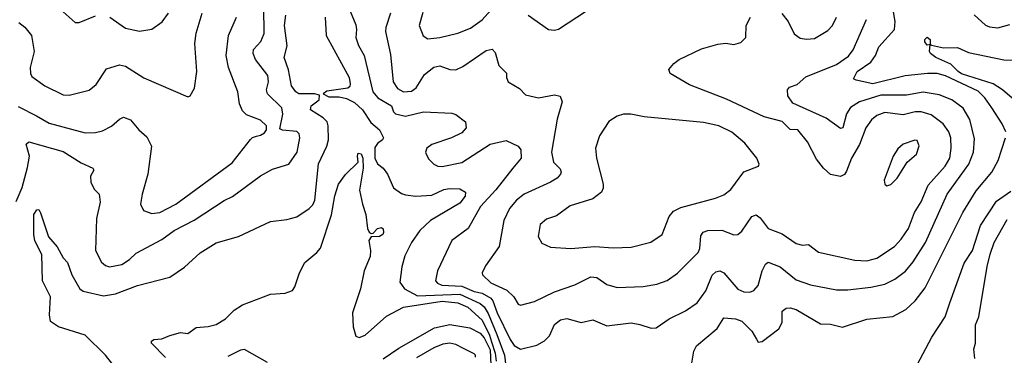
# Model space of a CAD drawing. Extents: x 1246169 to 1426871, y 660025 to 763458.
# Tile 26 of 256: x 1269319 to 1274208, y 690254 to 691923. Entities that reach past the tile are written whole.
import ezdxf

# ---------------------------------------------------------------- set-up
doc = ezdxf.new("R2010")
doc.units = 0

msp = doc.modelspace()

# ---------------------------------------------------------------- linework, layer by layer
at = {"layer": '0CON20XD'}
for points in [[(1274215.5, 691365), (1274197.9, 691405), (1274146, 691485), (1274110.9, 691535), (1274077.2, 691567.2), (1273915, 691643.7), (1273875, 691655.2), (1273825.8, 691655.8), (1273715, 691643.3), (1273555, 691604.3), (1273471.7, 691621.7), (1273459.3, 691629.3), (1273478, 691665), (1273545, 691711.2), (1273568.3, 691745), (1273585, 691788), (1273662.3, 691875), (1273666.4, 691915), (1273640, 692070)], [(1271320.7, 691959.3), (1271303.1, 691895), (1271323, 691843), (1271345, 691828.1), (1271405, 691834.7), (1271494, 691856), (1271558.3, 691881.7), (1271615, 691923.1), (1271700.7, 692019.3)], [(1269315, 691908.9), (1269345, 691886.5), (1269377.5, 691845), (1269390.6, 691765), (1269371.5, 691685), (1269372.5, 691655), (1269380, 691640), (1269445, 691594.2), (1269535, 691550), (1269565, 691548.2), (1269665, 691572.2), (1269698.5, 691601.5), (1269750.9, 691679.1), (1269815, 691698.1), (1269845, 691691.8), (1269935, 691634.4), (1270155, 691540), (1270166.1, 691543.9), (1270187.3, 691582.7), (1270199.5, 691665), (1270189.6, 691805), (1270195, 691856.7), (1270224.6, 691955)], [(1269358.5, 691188.5), (1269368.2, 691245), (1269350.8, 691305), (1269365, 691316.1), (1269535, 691267.5), (1269625, 691211.2), (1269681.9, 691185), (1269686.9, 691175), (1269670.8, 691145), (1269672.5, 691115), (1269689.7, 691079.7), (1269713.8, 691055), (1269718.9, 691015), (1269701.1, 690935), (1269696.5, 690775), (1269725, 690717.3), (1269745, 690700), (1269765, 690693.6), (1269825.7, 690705), (1269865, 690730.4), (1269898.3, 690761.7), (1270025, 690829.4), (1270085.7, 690875), (1270185, 690926.7), (1270335, 691024.6), (1270375.3, 691044.7), (1270515, 691146.2), (1270575, 691179.1), (1270656, 691205), (1270696.2, 691265), (1270710.3, 691335), (1270707.3, 691355), (1270695, 691367.9), (1270624.4, 691374.4), (1270610.7, 691380.7), (1270625.8, 691454.2), (1270620.9, 691485), (1270550, 691555), (1270544.6, 691575), (1270554.6, 691615), (1270550.8, 691645), (1270490, 691725), (1270477.8, 691755), (1270480.4, 691775), (1270516.2, 691815), (1270533.4, 691855), (1270531.6, 691985)], [(1269823.6, 690155), (1269745.4, 690255), (1269645, 690354), (1269512.5, 690395), (1269472.4, 690422.4), (1269467.3, 690455), (1269472.3, 690545), (1269432.9, 690625), (1269429.3, 690755), (1269395, 690823.1), (1269390, 690855), (1269388.9, 690955), (1269405, 690978), (1269415, 690978.6), (1269422.2, 690962.2), (1269463, 690843), (1269505, 690794.3), (1269535, 690738.8), (1269556.4, 690716.4), (1269577.5, 690655), (1269618.2, 690585), (1269635, 690573.4), (1269735, 690549.5), (1269795, 690559.2), (1269905, 690601.1), (1270065, 690643.3), (1270137.6, 690692.4), (1270215, 690763.3), (1270295, 690813.3), (1270405, 690845.5), (1270565, 690920), (1270645, 690928.9), (1270695, 690942.5), (1270756.5, 690983.5), (1270775, 691002.9), (1270784.1, 691025.9), (1270803.5, 691206.5), (1270844.8, 691295), (1270852.5, 691325), (1270851.6, 691395), (1270845.3, 691415), (1270826.7, 691435), (1270763.8, 691475), (1270766.8, 691495), (1270805.4, 691524.6), (1270807.1, 691547.1), (1270782.5, 691555), (1270705.3, 691555.3), (1270690.5, 691565), (1270668.1, 691595), (1270653.2, 691673.2), (1270632.7, 691735), (1270646.6, 691793.4), (1270634.6, 691895), (1270640, 691945)], [(1269535, 691962), (1269595, 691909.2), (1269615, 691910), (1269695, 691942.2)], [(1269766.2, 691935), (1269845, 691880.9), (1269915, 691866.4), (1269975, 691876.7), (1270027.3, 691912.7), (1270057.7, 691955)], [(1270959.5, 691965), (1270987.6, 691897.6), (1270991.8, 691875), (1270987.5, 691835), (1271002, 691795), (1271030.4, 691745), (1271072.3, 691565), (1271097.5, 691535), (1271165.7, 691495), (1271175.7, 691465), (1271185.4, 691455.4), (1271235, 691443.8), (1271325, 691465.4), (1271465, 691458.8), (1271485, 691452.5), (1271532.5, 691415), (1271536.7, 691385), (1271515, 691361.2), (1271464, 691335), (1271365, 691303.3), (1271341.4, 691285), (1271334.2, 691265), (1271337.1, 691255), (1271350.2, 691230.2), (1271375.3, 691205.3), (1271395, 691194.6), (1271417.4, 691192.6), (1271515, 691213.6), (1271655, 691304.4), (1271735, 691323.1), (1271794.1, 691294.1), (1271806.8, 691276.8), (1271808.9, 691235), (1271766.9, 691185), (1271682.7, 691077.3), (1271606.7, 690995), (1271545.6, 690885), (1271464.1, 690825.9), (1271393.5, 690675), (1271384.4, 690625), (1271393.4, 690613.4), (1271415, 690603.3), (1271515, 690598.1), (1271575, 690571.9), (1271615, 690562.5), (1271658, 690538), (1271669.1, 690525), (1271689.5, 690465), (1271755, 690332.1), (1271775, 690302.3), (1271805, 690283.9), (1271886.2, 690305), (1271924.7, 690325.3), (1271949.1, 690350.9), (1271975, 690406.7), (1272005, 690431.2), (1272035, 690436.4), (1272106.8, 690416.8), (1272165, 690430.5), (1272235, 690401.2), (1272355, 690415.3), (1272398, 690408), (1272455, 690388.5), (1272480, 690390), (1272544.1, 690435.9), (1272625, 690475.5), (1272683.1, 690515), (1272726.5, 690575), (1272758, 690652), (1272775, 690668.9), (1272795, 690673.6), (1272815, 690664.5), (1272885, 690582.5), (1272915, 690569.5), (1272945, 690568.1), (1272965, 690577.1), (1272985, 690602), (1273005, 690674), (1273021.9, 690708.1), (1273035, 690718), (1273095, 690693.8), (1273175, 690628.8), (1273245, 690603.8), (1273375, 690579.6), (1273430.8, 690579.2), (1273545, 690593.8), (1273615, 690608.5), (1273665, 690632.9), (1273716.9, 690673.1), (1273755, 690719.5), (1273816.9, 690815), (1273923.4, 691055), (1274032.1, 691205), (1274055.3, 691265), (1274060.5, 691330.5), (1274036.7, 691426.7), (1274003.6, 691483.6), (1273946.7, 691525), (1273885, 691549.8), (1273805, 691562.7), (1273722.3, 691547.7), (1273595, 691547.7), (1273489.5, 691515), (1273444.1, 691485.9), (1273424.7, 691455), (1273405.4, 691385), (1273395, 691381.9), (1273323.4, 691433.4), (1273158.2, 691508.2), (1273133.3, 691545), (1273131.2, 691575), (1273142, 691588), (1273179.7, 691600.3), (1273221.7, 691638.3), (1273375, 691700.9), (1273435, 691741.5), (1273457.4, 691772.6), (1273523.8, 691925)], [(1271161.1, 691955), (1271136.9, 691885), (1271135.4, 691865), (1271159.9, 691749.9), (1271173.8, 691613.8), (1271195, 691580.4), (1271225, 691564.6), (1271265, 691568.2), (1271287.7, 691585), (1271329, 691651), (1271375, 691687.3), (1271405, 691693.9), (1271455, 691675.5), (1271485, 691674.6), (1271518.8, 691691.2), (1271635, 691770), (1271665, 691776), (1271679.7, 691759.7), (1271698.6, 691695), (1271736.8, 691656.8), (1271736, 691635), (1271743.8, 691615), (1271800.3, 691580.3), (1271830.3, 691550.3), (1271895, 691534.5), (1271975, 691549.1), (1272003.3, 691543.3), (1272013.3, 691515), (1271987.9, 691427.9), (1271959.1, 691265), (1271968.9, 691215), (1272002, 691182), (1272007.8, 691165), (1272004.4, 691155), (1271987.5, 691135), (1271955, 691115.3), (1271824.3, 691055.7), (1271786.5, 691025), (1271751.8, 690985), (1271723.8, 690925), (1271700.4, 690795), (1271631.3, 690698.7), (1271615.8, 690665), (1271617.1, 690655), (1271658.1, 690615), (1271737.5, 690577.5), (1271772.2, 690545), (1271795, 690508.8), (1271805, 690504.3), (1271875, 690522.5), (1271975, 690570), (1272075, 690603.8), (1272155, 690643.8), (1272185, 690641.8), (1272235, 690606.9), (1272285, 690591.1), (1272415, 690596.5), (1272482, 690608), (1272533.1, 690626.9), (1272585, 690663.3), (1272688.2, 690765), (1272695.9, 690785), (1272701.8, 690848.2), (1272712.7, 690867.3), (1272735.8, 690874.2), (1272805, 690877.2), (1272865, 690853.5), (1272885, 690855.6), (1272905, 690870.8), (1272955, 690944.4), (1272975, 690952.9), (1272995, 690938.6), (1273035, 690885.5), (1273105, 690858.2), (1273175, 690809.5), (1273205, 690801.5), (1273235, 690804.5), (1273285, 690766.5), (1273465, 690726.9), (1273525, 690723.2), (1273575, 690737.7), (1273663.3, 690795), (1273695, 690831.5), (1273732.5, 690885), (1273761.8, 690965), (1273795, 691017.1), (1273829.9, 691100.1), (1273914.7, 691195), (1273937.5, 691235), (1273944.7, 691285), (1273942.6, 691335), (1273932.2, 691365), (1273904.8, 691404.8), (1273845, 691449.4), (1273795, 691465.2), (1273765, 691465.2), (1273705, 691450.8), (1273615, 691461.3), (1273575, 691447.5), (1273548.2, 691425), (1273520.8, 691385), (1273488, 691302), (1273449.2, 691235), (1273425, 691169.2), (1273415, 691153.1), (1273395, 691142.9), (1273345, 691153.8), (1273309.5, 691185), (1273275, 691230), (1273230.9, 691315), (1273182, 691375), (1273145, 691376.4), (1273105, 691417.5), (1273015, 691440), (1272828.5, 691528.5), (1272645, 691599.5), (1272548, 691655), (1272542, 691675), (1272566.2, 691705), (1272593.8, 691725), (1272705, 691778.6), (1272785, 691802), (1272825, 691806), (1272865, 691799.5), (1272899.8, 691810.2), (1272924.5, 691835), (1272926.9, 691895), (1272947.5, 691935)], [(1271844.3, 691945), (1271945, 691874.3), (1271975, 691870.6), (1271995, 691876.9), (1272132.9, 691967.1)], [(1273103.9, 691953.9), (1273134, 691914), (1273165, 691852.9), (1273195, 691831.5), (1273225, 691825.6), (1273265, 691829.4), (1273330.9, 691869.1), (1273354.4, 691895), (1273374.5, 691935)], [(1274057.7, 691947.7), (1274115, 691896.7), (1274135, 691887.8), (1274175, 691882.5), (1274235, 691900)], [(1269311.1, 691491.1), (1269403.3, 691445), (1269465, 691408.2), (1269645, 691361.3), (1269695, 691361.5), (1269730.2, 691369.8), (1269775.6, 691394.4), (1269815, 691429.2), (1269835, 691439.2), (1269868.8, 691425), (1269910.8, 691375), (1269951.1, 691341.1), (1269973.6, 691295), (1269955.4, 691154.6), (1269927.1, 691055), (1269919.4, 691005), (1269934, 690974), (1269975, 690959.5), (1270015, 690964.5), (1270095, 691005.4), (1270375, 691211.2), (1270465, 691327.1), (1270475, 691337.8), (1270495.3, 691344.7), (1270515, 691348.2), (1270535, 691361.2), (1270544.7, 691375), (1270545.2, 691395.2), (1270515, 691422.9), (1270445, 691449.6), (1270425, 691469.4), (1270411.3, 691505), (1270403.1, 691565), (1270355.4, 691685), (1270344.7, 691745), (1270356, 691844), (1270395.4, 691935)], [(1270836.8, 691935), (1270841.5, 691845), (1270954.8, 691635), (1270960.9, 691605), (1270958.9, 691591.1), (1270948, 691582), (1270845, 691567), (1270825.6, 691555), (1270855, 691540), (1270905, 691539.5), (1270941.2, 691531.2), (1270982.1, 691512.1), (1271021.3, 691475), (1271062, 691412), (1271105.5, 691375), (1271125.4, 691335), (1271120.8, 691325), (1271095, 691307.9), (1271083.2, 691286.8), (1271082.9, 691235), (1271095, 691206.4), (1271124.6, 691184.6), (1271145.7, 691155.7)], [(1274293.6, 691493.6), (1274198.7, 691575), (1274153.2, 691605), (1273995, 691653.4), (1273978.6, 691665), (1273942.2, 691702.2), (1273867.8, 691735), (1273841.2, 691755), (1273836.7, 691765), (1273840, 691800), (1273825, 691796.7), (1273812.4, 691812.4), (1273812.5, 691825), (1273825, 691836.2), (1273839.5, 691825), (1273840, 691800), (1273846.4, 691796.4), (1273905, 691783.8), (1273975, 691785.6), (1274029.7, 691759.7), (1274206.1, 691723.9), (1274258, 691722)], [(1272055, 690784.5), (1272175, 690794.5), (1272265, 690788.9), (1272355, 690791.5), (1272453.3, 690816.7), (1272509.4, 690855), (1272543.2, 690945), (1272565, 690970.4), (1272601.6, 690988.4), (1272774.7, 691035.3), (1272815, 691052.2), (1272850.8, 691079.2), (1272915, 691165.8), (1272987.5, 691195), (1272990, 691205), (1272978.8, 691235), (1272919.8, 691309.8), (1272855, 691364.5), (1272790, 691395), (1272715, 691411.5), (1272419.4, 691439.4), (1272353.6, 691453.6), (1272316.4, 691453.6), (1272285, 691443.3), (1272245, 691417.5), (1272197.5, 691345), (1272178.6, 691285), (1272183.1, 691235), (1272216.1, 691105), (1272216.2, 691085), (1272207.5, 691065), (1272165, 691032.9), (1272052.6, 690997.4), (1271985, 690948.1), (1271935, 690931.1), (1271903.1, 690905), (1271892.9, 690845), (1271911.7, 690811.7), (1271955, 690791.9), (1272055, 690784.5)], [(1272655.4, 690204.6), (1272666.1, 690275), (1272679.3, 690300.8), (1272782, 690388), (1272815, 690440), (1272872.5, 690435), (1272904.6, 690424.6), (1272954.2, 690375), (1272977.5, 690335), (1272985, 690320), (1273005, 690322.5), (1273087.5, 690385), (1273105, 690417.5), (1273105.6, 690474.4), (1273125, 690488.9), (1273145, 690490.9), (1273175, 690482.7), (1273295, 690410), (1273345, 690408.6), (1273405, 690394.4), (1273525, 690433.2), (1273655, 690447.3), (1273718, 690482), (1273765.2, 690524.8), (1273815, 690588.9), (1274002, 690965), (1274067.4, 691072.6), (1274145, 691165.6), (1274177.4, 691222.6), (1274213.6, 691335)], [(1273625, 691096.7), (1273645, 691103.3), (1273675.8, 691135), (1273725.5, 691214.5), (1273771.4, 691255), (1273785.7, 691295.7), (1273775, 691322), (1273763.8, 691323.8), (1273705, 691304), (1273679.7, 691280.3), (1273656, 691245), (1273611.2, 691125), (1273613.8, 691105), (1273625, 691096.7)], [(1270042.8, 690242.8), (1269973.3, 690315), (1269973.3, 690325), (1269985, 690332), (1270025, 690335.6), (1270065, 690352.1), (1270117, 690367), (1270155, 690363.3), (1270195, 690392.5), (1270255, 690397.1), (1270295, 690407.8), (1270341.4, 690435), (1270385, 690479.4), (1270425, 690504.4), (1270565, 690558.6), (1270637.3, 690562.7), (1270673.9, 690576.1), (1270686.2, 690595), (1270708, 690665), (1270734.3, 690715), (1270795, 690765.6), (1270812.4, 690787.6), (1270867.9, 690952.1), (1270883.2, 691046.8), (1270901.4, 691105), (1270937.3, 691152.7), (1271000, 691215), (1270995.7, 691245), (1271000.5, 691259.5), (1271015, 691255.7), (1271022.3, 691235), (1271024.8, 691185), (1271006.7, 691075), (1271021.8, 691005), (1271038, 690955), (1271046, 690885), (1271055, 690866.1), (1271065, 690859.2), (1271075, 690862.2), (1271095, 690884.6), (1271115, 690890.5), (1271123.6, 690883.6), (1271126.2, 690865), (1271122.5, 690855), (1271105, 690845.3), (1271065, 690844.1), (1271052.7, 690825), (1271060.8, 690775), (1271058.8, 690745), (1271029.1, 690675), (1271012.1, 690585), (1270971.3, 690465), (1270974.6, 690395), (1270988.9, 690348.9), (1271005, 690343.5), (1271035, 690354.7), (1271141.2, 690448.8), (1271225, 690494.1), (1271417.3, 690522.7), (1271495, 690515.4), (1271545, 690493.5), (1271615, 690428.8), (1271652.2, 690355), (1271661, 690321), (1271679.6, 690265), (1271685.6, 690225.6)], [(1269301.6, 691018.4), (1269330.9, 691089.1), (1269358.5, 691188.5)], [(1271145.7, 691155.7), (1271175, 691087.1), (1271215, 691058.1), (1271235, 691051.5), (1271286, 691046), (1271365, 691050.8), (1271425, 691078.6), (1271452.9, 691082.9), (1271505, 691082.7), (1271532.7, 691065), (1271531.3, 691045), (1271505, 691011.6), (1271359.7, 690925), (1271306, 690875), (1271264.5, 690815), (1271231.3, 690748.7), (1271216.1, 690693.9), (1271207.1, 690617.1), (1271229.4, 690585), (1271295, 690550.3), (1271505, 690557.6), (1271605, 690511.9), (1271625, 690496), (1271645, 690462.6), (1271687.5, 690357.5), (1271725.8, 690255), (1271734.1, 690184.1)], [(1273775, 690206.7), (1273847.1, 690345), (1273913.8, 690446.2), (1273937.5, 690515), (1274008.2, 690711.8), (1274049.2, 690775), (1274089.6, 690900.4), (1274169.7, 691020.3), (1274239.5, 691070.5)], [(1274062, 690238), (1274056.9, 690285), (1274064.4, 690315), (1274063.9, 690405), (1274081.2, 690445), (1274122.1, 690695), (1274137.7, 690757.7), (1274157.7, 690815), (1274221.2, 690928.8)], [(1271123.6, 690236.4), (1271201, 690289), (1271379.3, 690390.7), (1271455, 690407.3), (1271555, 690390.9), (1271604.8, 690365), (1271625, 690340.7), (1271655, 690280.8), (1271657.9, 690205)], [(1270548.9, 690218.9), (1270435, 690282.3), (1270415, 690279.2), (1270352, 690248)], [(1271582.6, 690245), (1271582.4, 690255), (1271575, 690261.2), (1271522.4, 690287.6), (1271485, 690308.7), (1271455, 690314.4), (1271420.4, 690309.6), (1271375, 690291.4), (1271289.2, 690240.8)]]:
    msp.add_lwpolyline(points, dxfattribs=at)

doc.saveas('drawing.dxf')
